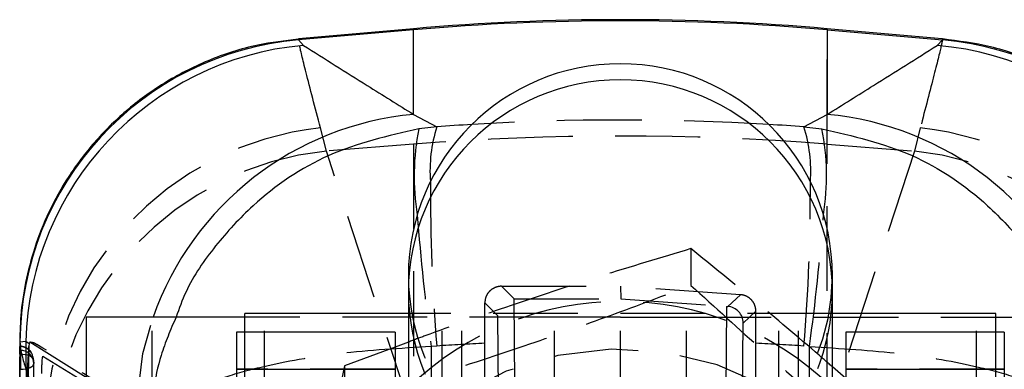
# Model space of a CAD drawing. Extents: x 95 to 730, y 28 to 566.
# Tile 18 of 19: x 670 to 699, y 516 to 527. Entities that reach past the tile are written whole.
import ezdxf

# ---------------------------------------------------------------- set-up
doc = ezdxf.new("R2010")
doc.units = 0
doc.header["$LTSCALE"] = 2
doc.linetypes.add('HIDDEN', pattern=[1.905, 1.27, -0.635])
doc.layers.get('0').update_dxf_attribs({"linetype": 'CONTINUOUS'})

msp = doc.modelspace()

# ---------------------------------------------------------------- linework, layer by layer
at = {"color": 7, "linetype": 'CONTINUOUS'}
for p, q in [((681.5155, 526.5811), (678.0629, 526.2793)), ((681.5155, 526.6143), (678.0647, 526.3124)), ((681.5155, 524.0435), (681.5155, 526.5811)), ((697.3501, 526.3125), (693.9004, 526.6143)), ((693.9004, 526.5811), (693.9004, 524.0435)), ((693.9004, 526.5811), (697.353, 526.2793)), ((678.0629, 526.2793), (678.2165, 526.1139)), ((697.1994, 526.1139), (697.353, 526.2793)), ((681.5155, 524.0435), (682.2089, 523.6721)), ((693.207, 523.6721), (693.9004, 524.0435)), ((682.2089, 523.6721), (681.6722, 523.614)), ((693.207, 523.6721), (693.7438, 523.614)), ((681.358, 519.2101), (681.358, 518.731)), ((694.058, 518.731), (694.058, 519.2101)), ((681.358, 518.731), (681.358, 499.3896)), ((694.058, 499.3896), (694.058, 518.731)), ((676.458, 517.9649), (671.708, 517.9649)), ((671.708, 517.9649), (671.708, 495.9649)), ((681.358, 518.0774), (676.458, 518.0774)), ((676.458, 517.9649), (676.458, 518.0774)), ((676.458, 517.5146), (676.458, 517.9649)), ((698.958, 518.0774), (694.058, 518.0774)), ((698.958, 517.9649), (698.958, 518.0774)), ((698.958, 517.5146), (698.958, 517.9649)), ((698.958, 517.9649), (703.708, 517.9649)), ((680.9579, 517.5146), (676.2079, 517.5146)), ((676.2079, 517.5146), (676.2079, 516.4085)), ((680.9579, 517.5146), (680.9579, 516.4085)), ((699.2081, 517.5146), (694.4581, 517.5146)), ((694.4581, 517.5146), (694.4581, 516.4085)), ((699.2081, 517.5146), (699.2081, 516.4085)), ((669.716, 517.1201), (669.7406, 510.9649)), ((669.8974, 517.2342), (669.7251, 517.2129)), ((669.9985, 517.1655), (669.8974, 517.2342)), ((669.9985, 517.1655), (669.9971, 517.1578)), ((671.708, 516.1609), (670.0183, 517.2142)), ((681.358, 517.2198), (680.9579, 517.0703)), ((676.2079, 516.4085), (680.9579, 516.4085)), ((676.2079, 516.4085), (676.2079, 496.7585)), ((680.9579, 516.4085), (680.9579, 496.7585)), ((694.4581, 516.1251), (694.058, 516.4756)), ((694.4581, 516.4085), (699.2081, 516.4085)), ((694.4581, 516.4085), (694.4581, 496.7585)), ((699.2081, 516.4085), (699.2081, 496.7585))]:
    msp.add_line(p, q, dxfattribs=at)
at = {"color": 8, "linetype": 'CONTINUOUS'}
for p, q in [((681.5155, 526.5811), (681.5155, 526.6143)), ((693.9004, 526.6143), (693.9004, 526.5811)), ((697.353, 526.2793), (697.3427, 526.2283)), ((669.7251, 517.2129), (669.7355, 517.1203)), ((669.8974, 517.2342), (669.9329, 510.9649)), ((670.4123, 516.7994), (671.708, 515.9955))]:
    msp.add_line(p, q, dxfattribs=at)
at = {"color": 7, "linetype": 'HIDDEN'}
for p, q in [((693.9004, 523.1519), (693.9004, 526.6143)), ((678.9016, 522.9459), (678.7254, 523.6431)), ((696.6906, 523.6431), (696.5143, 522.9459)), ((681.5155, 523.1519), (678.9016, 522.9459)), ((681.5155, 514.9466), (678.9016, 522.9459)), ((681.5155, 523.1519), (681.5155, 514.9466)), ((693.9004, 523.1519), (696.5143, 522.9459)), ((693.9004, 514.9466), (693.9004, 523.1519)), ((696.5143, 522.9459), (693.9004, 514.9466)), ((689.8212, 520.0198), (689.8212, 518.9201)), ((684.1473, 518.8918), (687.708, 518.8923)), ((684.5263, 518.5128), (684.1473, 518.8918)), ((691.3038, 518.6406), (687.708, 518.8923)), ((687.708, 518.8923), (687.7212, 518.5128)), ((684.5254, 518.5128), (684.5263, 518.5128)), ((684.5829, 512.1744), (684.5254, 518.5128)), ((684.5263, 518.5128), (687.7212, 518.5128)), ((687.7212, 518.5128), (690.8885, 518.2893)), ((691.3038, 518.6406), (690.9224, 518.2869)), ((683.6465, 517.1849), (683.647, 518.3922)), ((683.647, 518.3922), (684.0259, 518.0133)), ((690.8885, 518.2893), (690.8331, 512.1744)), ((673.685, 495.9649), (673.685, 517.9649)), ((677.0437, 517.9649), (676.458, 517.9649)), ((677.0437, 495.9649), (677.0437, 517.9649)), ((685.7309, 517.9649), (677.0437, 517.9649)), ((694.058, 518.0774), (681.358, 518.0774)), ((682.3722, 495.9649), (682.3722, 517.9649)), ((682.958, 495.9649), (682.958, 517.9649)), ((684.0259, 518.0133), (684.0829, 511.7239)), ((685.7309, 495.9649), (685.7309, 517.9649)), ((687.708, 517.9649), (685.7309, 517.9649)), ((687.708, 495.9649), (687.708, 517.9649)), ((687.708, 517.9649), (689.685, 517.9649)), ((689.685, 495.9649), (689.685, 517.9649)), ((689.685, 517.9649), (698.3722, 517.9649)), ((691.388, 517.7886), (691.7691, 518.1421)), ((691.7694, 517.1849), (691.7691, 518.1421)), ((692.458, 495.9649), (692.458, 517.9649)), ((693.0437, 495.9649), (693.0437, 517.9649)), ((698.3722, 495.9649), (698.3722, 517.9649)), ((698.3722, 517.9649), (698.958, 517.9649)), ((691.333, 511.7239), (691.388, 517.7886)), ((676.458, 495.9649), (676.458, 517.5146)), ((698.958, 495.9649), (698.958, 517.5146)), ((669.7202, 517.0836), (669.7295, 516.9716)), ((669.7202, 517.0836), (669.7227, 517.0836)), ((669.7227, 517.0836), (669.7227, 517.0895)), ((680.9579, 517.0703), (679.4425, 516.5039)), ((682.2089, 517.1007), (682.0435, 517.0851)), ((683.6465, 496.736), (683.6465, 517.1849)), ((691.7694, 496.736), (691.7694, 517.1849)), ((669.7227, 516.854), (669.7182, 516.854)), ((669.7295, 516.9716), (669.7325, 516.9179)), ((669.7325, 516.9716), (669.7295, 516.9716)), ((669.7325, 516.9179), (669.7325, 516.9716)), ((670.1286, 516.6869), (670.1276, 516.7128)), ((670.1363, 516.6149), (670.1384, 516.5775)), ((680.9579, 516.4085), (676.2079, 516.4085)), ((679.4425, 516.5039), (679.4425, 515.4043)), ((699.2081, 516.4085), (694.4581, 516.4085))]:
    msp.add_line(p, q, dxfattribs=at)
at = {"color": 7, "linetype": 'HIDDEN', "flags": 128}
for points in [[(673.1989, 515.2327), (673.4026, 516.873), (673.712, 517.9649)], [(696.5394, 506.3875), (696.707, 507.976), (696.5854, 509.5685), (696.1785, 511.114), (695.4994, 512.5627), (694.5698, 513.868), (693.4196, 514.9882), (692.0859, 515.887), (690.6115, 516.5357), (689.0438, 516.9133), (687.4331, 517.0079), (685.8312, 516.8162), (684.2897, 516.3445), (682.8581, 515.6079), (681.5823, 514.6301), (680.5034, 513.4426), (679.656, 512.0835), (679.0675, 510.5964), (678.7567, 509.0293), (678.7335, 507.4324), (678.9989, 505.857), (679.5441, 504.3539), (680.3517, 502.9713), (681.3958, 501.7536), (682.6427, 500.7401), (684.0525, 499.9632), (685.5797, 499.4479), (687.1754, 499.2109), (688.7881, 499.2597), (690.3661, 499.5927), (691.8588, 500.1993), (693.2179, 501.0599), (694.4, 502.1469), (695.367, 503.4254), (696.0879, 504.8543), (696.5394, 506.3875)], [(670.1286, 516.6869), (670.1199, 516.7198), (670.0962, 516.7514), (670.0583, 516.7804), (670.0078, 516.8057), (669.9465, 516.8264), (669.8768, 516.8417), (669.8012, 516.851), (669.7227, 516.854)], [(669.7421, 516.4025), (669.821, 516.4067), (669.8964, 516.4173), (669.9656, 516.4339), (670.0259, 516.4558), (670.0749, 516.4822), (670.1109, 516.5121), (670.1323, 516.5442), (670.1384, 516.5775)]]:
    msp.add_lwpolyline(points, dxfattribs=at)
at = {"color": 7, "linetype": 'CONTINUOUS'}
for centre, radius, start, end in [((687.708, 455.8347), 71.05, 85, 95), ((687.708, 455.734), 71.1172, 85.004737, 94.995263), ((678.8614, 517.1779), 9.1364, 95.01385, 179.7804), ((696.5545, 517.1779), 9.1364, 0.2196, 84.98615), ((679.0442, 517.0017), 9.1497, 95.18994, 178.54356), ((696.3718, 517.0017), 9.1497, 1.45644, 84.81006)]:
    msp.add_arc(centre, radius, start, end, dxfattribs=at)
at = {"color": 8, "linetype": 'CONTINUOUS'}
for centre, radius, start, end in [((687.708, 518.7309), 6.35, 0.00066, 179.99934), ((682.3418, 514.9344), 9.1464, 95.18287, 160.65026), ((693.0741, 514.9344), 9.1464, 19.34974, 84.81713), ((688.7539, 522.1967), 7.2221, 168.68254, 189.2537), ((686.4315, 522.3466), 4.4257, 162.57175, 184.12095), ((688.9845, 522.3466), 4.4257, 355.87905, 17.42825), ((686.6621, 522.1967), 7.2221, 350.7463, 11.31746)]:
    msp.add_arc(centre, radius, start, end, dxfattribs=at)
at = {"color": 7, "linetype": 'HIDDEN'}
for centre, radius, start, end in [((679.7366, 514.4295), 9.2689, 96.2637, 178.14578), ((695.6793, 514.4295), 9.2689, 1.85422, 83.7363), ((687.708, 444.5629), 78.8326, 85.494693, 94.505307), ((679.8795, 513.7555), 9.2422, 96.07347, 177.12704), ((695.5364, 513.7555), 9.2422, 2.87296, 83.92653), ((741.7494, 521.8849), 59.7324, 179.862246, 184.593993), ((635.5972, 521.8098), 57.802, 355.326944, 0.216817), ((748.1027, 526.0696), 66.6673, 184.330783, 187.745146), ((627.3132, 526.0696), 66.6673, 352.254854, 355.669217), ((687.7079, 518.731), 6.3499, 180.00039, 270.00049), ((687.708, 518.731), 6.3499, 269.99951, 359.99961), ((687.708, 509.3784), 9.0595, 45.4991, 134.5009), ((669.7227, 516.6835), 0.406, 4.13947, 90), ((669.7264, 516.6812), 0.4024, 4.50468, 90.53179), ((669.7375, 516.5704), 0.4012, 6.35596, 90.7219), ((669.7325, 516.5729), 0.406, 0.17998, 5.92824)]:
    msp.add_arc(centre, radius, start, end, dxfattribs=at)
at = {"color": 7, "linetype": 'CONTINUOUS'}
msp.add_ellipse((687.708, 519.2101), major_axis=(0, 6.3525), ratio=0.9996046, start_param=4.712389, end_param=7.8539816, dxfattribs=at)
at = {"color": 7, "linetype": 'HIDDEN'}
for centre, major_axis, ratio, start_param, end_param in [((687.708, 455.5859), (71.05, 0), 0.9611691, 1.5081408, 1.6334518), ((687.708, 519.2101), (0, 6.3525), 0.9996046, 1.5707963, 3.1415927), ((687.708, 519.2101), (0, 6.3525), 0.9996046, 3.1415927, 4.712389), ((690.8926, 518.2941), (0.4997, -0.0352), 0.010083, 4.7048403, 4.7727813), ((690.888, 517.7886), (0.4575, -0.2021), 0.998643, 0.4164969, 1.9174597), ((687.708, 455.5859), (71.05, 0), 0.8684004, 1.6279913, 1.6482708), ((687.708, 455.5859), (71.05, 0), 0.8684004, 1.4933218, 1.5136014)]:
    msp.add_ellipse(centre, major_axis=major_axis, ratio=ratio, start_param=start_param, end_param=end_param, dxfattribs=at)
at = {"color": 8, "linetype": 'CONTINUOUS'}
for start_param, end_param in [(1.6334518, 1.6482708), (1.4933218, 1.5081408)]:
    msp.add_ellipse((687.708, 455.5859), major_axis=(71.05, 0), ratio=0.9611691, start_param=start_param, end_param=end_param, dxfattribs=at)
at = {"color": 7, "linetype": 'CONTINUOUS'}
for points, knots in [([(678.0627, 526.297), (677.6568, 526.2517), (676.7311, 526.1486), (675.3685, 525.698), (674.0401, 525.0229), (672.8976, 524.1853), (671.9423, 523.2361), (671.1715, 522.2113), (670.5787, 521.1473), (670.1524, 520.0775), (669.8801, 519.0333), (669.7328, 518.0502), (669.7217, 517.419), (669.7165, 517.1215)], [0, 0, 0, 0, 0.0896747, 0.20452, 0.3132428, 0.41645, 0.514774, 0.6084821, 0.6975958, 0.781935, 0.8611204, 0.934548, 1, 1, 1, 1]), ([(705.6767, 517.111), (705.6784, 517.4631), (705.6821, 518.2688), (705.4451, 519.4686), (705.0395, 520.7045), (704.4579, 521.8758), (703.6786, 522.9996), (702.7089, 524.0216), (701.5742, 524.8968), (700.2633, 525.6071), (698.8451, 526.1139), (697.8375, 526.2453), (697.3559, 526.308)], [0, 0, 0, 0, 0.07736583, 0.17704872, 0.26706489, 0.36290818, 0.4634357, 0.56665521, 0.6714341, 0.77708215, 0.89345446, 1, 1, 1, 1]), ([(678.2165, 526.1139), (678.8514, 525.7133), (679.9459, 525.0227), (681.0513, 524.3331), (681.5155, 524.0435)], [0, 0, 0, 0, 0.5800414, 1, 1, 1, 1]), ([(693.9004, 524.0435), (694.3646, 524.3331), (695.47, 525.0227), (696.5645, 525.7133), (697.1994, 526.1139)], [0, 0, 0, 0, 0.4199586, 1, 1, 1, 1]), ([(669.9971, 517.1578), (669.9929, 517.1287), (669.9829, 517.0607), (669.9685, 516.8809), (669.9563, 516.6406), (669.9484, 516.3706), (669.948, 516.2017), (669.9479, 516.1158)], [0, 0, 0, 0, 0.1568651, 0.3660028, 0.5750036, 0.7837748, 1, 1, 1, 1]), ([(669.9971, 517.1578), (669.9951, 517.1287), (669.9904, 517.0608), (669.9835, 516.8809), (669.9777, 516.6409), (669.9739, 516.3709), (669.9738, 516.2019), (669.9737, 516.1158)], [0, 0, 0, 0, 0.156744, 0.3656456, 0.5744339, 0.783094, 1, 1, 1, 1]), ([(670.0183, 517.2142), (670.0119, 517.2079), (670.0053, 517.2016), (669.9986, 517.166), (669.9985, 517.1655)], [0, 0, 0, 0, 0.9846254, 1, 1, 1, 1]), ([(670.2157, 517.157), (670.1717, 517.1799), (670.1083, 517.2129), (670.038, 517.2093), (670.0165, 517.2081)], [0, 0, 0, 0, 0.6928684, 1, 1, 1, 1]), ([(670.2157, 517.157), (670.1717, 517.1799), (670.1083, 517.2129), (670.038, 517.2093), (670.0165, 517.2081)], [0, 0, 0, 0, 0.6928684, 1, 1, 1, 1]), ([(670.3788, 516.2756), (670.3789, 516.3169), (670.379, 516.3977), (670.3828, 516.5264), (670.3886, 516.6414), (670.3961, 516.7321), (670.4044, 516.7917), (670.4096, 516.7969), (670.4123, 516.7994)], [0, 0, 0, 0, 0.172888, 0.338273, 0.5036969, 0.6691305, 0.8345672, 1, 1, 1, 1])]:
    msp.add_open_spline(points, degree=3, knots=knots, dxfattribs=at)
at = {"color": 7, "linetype": 'HIDDEN'}
for points, knots in [([(678.7254, 523.6431), (678.5667, 524.2449), (678.261, 525.4046), (678.0563, 526.2781), (678.0607, 526.2789), (678.0629, 526.2793)], [0, 0, 0, 0, 0.3480161, 0.6705315, 1, 1, 1, 1]), ([(697.3427, 526.2283), (697.3423, 526.2188), (697.3413, 526.1972), (697.1372, 525.335), (696.8405, 524.211), (696.6906, 523.6431)], [0, 0, 0, 0, 0.2809308, 0.6366749, 1, 1, 1, 1]), ([(689.8212, 520.0198), (688.9201, 519.7496), (687.0985, 519.2034), (684.4039, 518.3136), (682.4707, 517.6374), (681.5213, 517.2811), (681.358, 517.2198)], [0, 0, 0, 0, 0.3253831, 0.6578221, 0.9411358, 1, 1, 1, 1]), ([(694.058, 516.4756), (693.9253, 516.5922), (693.1503, 517.2731), (691.7149, 518.4741), (690.4563, 519.5014), (689.8212, 520.0198)], [0, 0, 0, 0, 0.09279115, 0.54223901, 1, 1, 1, 1]), ([(679.4425, 515.4043), (680.3433, 515.6745), (682.1644, 516.2209), (684.8627, 517.1092), (687.442, 518.0208), (689.0233, 518.6185), (689.8212, 518.9201)], [0, 0, 0, 0, 0.2646058, 0.5349496, 0.7653441, 1, 1, 1, 1]), ([(684.1473, 518.8918), (684.1472, 518.8918), (684.1466, 518.8918), (684.1442, 518.8918), (684.1345, 518.8917), (684.0955, 518.8903), (684.0045, 518.8767), (683.8741, 518.8215), (683.7508, 518.7105), (683.6643, 518.5628), (683.6528, 518.45), (683.647, 518.3922)], [0, 0, 0, 0, 0.0004407, 0.0022039, 0.0092551, 0.037467, 0.1507674, 0.3576801, 0.565213, 0.7772965, 1, 1, 1, 1]), ([(689.8212, 518.9201), (690.5385, 518.2656), (691.9889, 516.9425), (694.1377, 515.0607), (696.1919, 513.3245), (697.4512, 512.2989), (698.0866, 511.7813)], [0, 0, 0, 0, 0.2646058, 0.5349496, 0.7653441, 1, 1, 1, 1]), ([(691.7691, 518.1421), (691.7635, 518.1988), (691.7522, 518.312), (691.6645, 518.4627), (691.536, 518.5756), (691.4066, 518.6289), (691.3275, 518.6379), (691.3038, 518.6406)], [0, 0, 0, 0, 0.2277148, 0.4554657, 0.6819318, 0.9046863, 1, 1, 1, 1]), ([(674.3994, 517.9649), (674.2356, 517.5879), (673.7849, 516.5499), (673.6645, 515.4111), (673.6486, 514.6955), (673.6485, 514.6892)], [0, 0, 0, 0, 0.3612241, 0.9943959, 1, 1, 1, 1]), ([(669.7182, 516.854), (669.7181, 516.8937), (669.7179, 516.9731), (669.7182, 517.052), (669.7187, 517.0899), (669.7193, 517.0862), (669.7195, 517.0852)], [0, 0, 0, 0, 0.29659548, 0.59320423, 0.88982548, 1, 1, 1, 1]), ([(669.7227, 517.0836), (669.7245, 517.0593), (669.7273, 517.0233), (669.7312, 516.9843), (669.7325, 516.9716)], [0, 0, 0, 0, 0.675954, 1, 1, 1, 1]), ([(669.7355, 517.1203), (669.7355, 517.078), (669.7357, 516.9708), (669.9508, 516.2087), (670.2948, 515.2337), (670.4726, 514.7294)], [0, 0, 0, 0, 0.2390307, 0.6065011, 1, 1, 1, 1]), ([(670.2255, 517.1414), (670.2058, 517.1566), (670.1461, 517.2028), (670.0696, 517.2097), (670.0183, 517.2142)], [0, 0, 0, 0, 0.3301944, 1, 1, 1, 1]), ([(673.7489, 514.9595), (673.509, 515.1084), (672.324, 515.8433), (671.1595, 516.5698), (670.2308, 517.1491)], [0, 0, 0, 0, 0.20250458, 1, 1, 1, 1]), ([(682.0435, 517.0851), (681.1116, 517.0294), (679.2748, 516.9197), (677.1989, 516.5472), (675.7726, 516.1546), (674.7388, 515.7506), (673.9521, 515.2603), (673.6944, 514.8841), (673.6489, 514.6909), (673.6485, 514.6892)], [0, 0, 0, 0, 0.2123075, 0.4184486, 0.5447952, 0.6711642, 0.8306891, 0.9985145, 1, 1, 1, 1]), ([(682.0435, 517.0851), (682.0342, 513.6856), (682.0158, 506.9388), (681.9938, 500.1921), (681.983, 496.8448)], [0, 0, 0, 0, 0.5038686, 1, 1, 1, 1]), ([(693.3724, 517.0851), (694.3043, 517.0294), (696.1412, 516.9197), (698.2171, 516.5472), (699.6433, 516.1546), (700.6771, 515.7506), (701.4638, 515.2603), (701.7215, 514.8841), (701.767, 514.6909), (701.7674, 514.6892)], [0, 0, 0, 0, 0.2123075, 0.4184486, 0.5447952, 0.6711642, 0.8306891, 0.9985145, 1, 1, 1, 1]), ([(693.433, 496.8448), (693.4221, 500.1921), (693.4002, 506.9388), (693.3817, 513.6856), (693.3724, 517.0851)], [0, 0, 0, 0, 0.4961314, 1, 1, 1, 1]), ([(669.786, 498.9942), (669.7739, 501.9708), (669.7495, 507.9241), (669.7287, 513.8774), (669.7182, 516.854)], [0, 0, 0, 0, 0.5, 1, 1, 1, 1]), ([(669.7882, 498.9942), (669.7758, 502.1423), (669.7618, 505.7093), (669.7402, 511.6626), (669.7307, 514.4678), (669.7227, 516.854)], [0, 0, 0, 0, 0.5287947, 0.5991752, 1, 1, 1, 1]), ([(669.7325, 516.9179), (669.7335, 516.8901), (669.7356, 516.8343), (669.7385, 516.7107), (669.7408, 516.5747), (669.7419, 516.4691), (669.7421, 516.4148), (669.7421, 516.4025)], [0, 0, 0, 0, 0.23276266, 0.46552565, 0.6982877, 0.93105137, 1, 1, 1, 1]), ([(670.1286, 516.6869), (670.1294, 516.4413), (670.1335, 515.2131), (670.1511, 510.0546), (670.172, 504.3467), (670.191, 499.6214), (670.1942, 498.8264)], [0, 0, 0, 0, 0.0412601, 0.2063007, 0.8664633, 1, 1, 1, 1]), ([(670.1384, 516.5775), (670.1371, 516.5899), (670.1333, 516.628), (670.1305, 516.6631), (670.1286, 516.6869)], [0, 0, 0, 0, 0.32404182, 1, 1, 1, 1]), ([(670.2007, 498.7035), (670.1894, 501.7114), (670.1671, 507.6694), (670.1479, 513.6274), (670.1384, 516.5775)], [0, 0, 0, 0, 0.5048411, 1, 1, 1, 1]), ([(679.4425, 516.5039), (679.1796, 515.2256), (678.7417, 513.0968), (678.1043, 509.8792), (677.664, 507.6049), (677.4079, 506.2614), (677.3293, 505.8493)], [0, 0, 0, 0, 0.3772372, 0.6282089, 0.8859603, 1, 1, 1, 1])]:
    msp.add_open_spline(points, degree=3, knots=knots, dxfattribs=at)
at = {"color": 8, "linetype": 'CONTINUOUS'}
for points in [[(681.6722, 523.614), (680.7497, 523.4018), (678.9315, 522.9835), (676.9064, 521.594), (675.5587, 520.1248), (674.7646, 518.9885), (674.4911, 518.222), (674.3994, 517.9649)], [(693.7438, 523.614), (694.6662, 523.4018), (696.4844, 522.9835), (698.5095, 521.594), (699.8573, 520.1248), (700.6513, 518.9885), (700.9248, 518.222), (701.0165, 517.9649)]]:
    msp.add_open_spline(points, degree=3, knots=[0, 0, 0, 0, 0.2888758, 0.5693604, 0.7412726, 0.9132162, 1, 1, 1, 1], dxfattribs=at)

doc.saveas('drawing.dxf')
